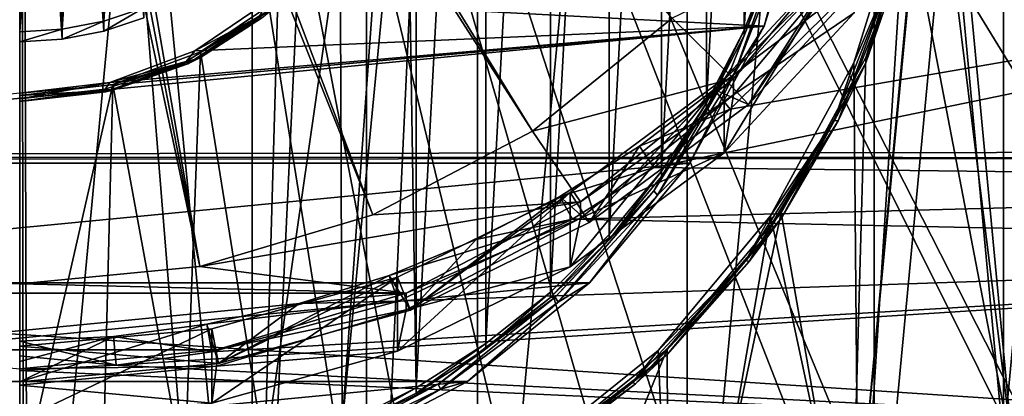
# Model space of a CAD drawing. Header units: metres. Extents: x -105 to 105, y -117 to 62.
# Tile 19 of 256: x 0 to 6.83, y -100.24 to -97.63. Entities that reach past the tile are written whole.
import ezdxf

# ---------------------------------------------------------------- set-up
doc = ezdxf.new("R2010")
doc.units = ezdxf.units.M
doc.layers.add('solid_509432_AD150_SW0001', color=7, linetype='CONTINUOUS')
doc.layers.add('solid_509432_AD150_SW0001_01', color=7, linetype='CONTINUOUS')

msp = doc.modelspace()

# ---------------------------------------------------------------- linework, layer by layer
at = {"layer": 'solid_509432_AD150_SW0001'}
for points in [[(0, -86.724808, 14.3), (0, -110.232567, 14.3), (-13.803509, -96.100266, 13.938542)], [(-3.951538, -99.456787, -11.21124), (4.646513, -98.625519, -11.372822), (-4.646513, -98.625519, -11.372822)], [(-3.10471, -100.139, -11.078632), (3.951538, -99.456787, -11.21124), (-3.951538, -99.456787, -11.21124)], [(2.678813, -99.528488, 1.603804), (-2.6788, -99.528488, 1.603805), (-1.365547, -99.91954, 1.679816)], [(-2.138568, -100.645927, -10.980095), (3.10471, -100.139, -11.078632), (-3.10471, -100.139, -11.078632)]]:
    msp.add_3dface(points, dxfattribs=at)
at = {"layer": 'solid_509432_AD150_SW0001_01'}
for points in [[(0.039266, -110.232498, 14.298972), (0, -110.232567, 14.3), (0, -86.724808, 14.3)], [(0.078531, -110.232353, 14.297944), (0.039266, -110.232498, 14.298972), (0, -86.724808, 14.3)], [(1.894032, -110.106239, 14.250403), (0.078531, -110.232353, 14.297944), (0, -86.724808, 14.3)], [(2.252559, -110.053284, 14.241014), (1.894032, -110.106239, 14.250403), (0, -86.724808, 14.3)], [(3.678516, -109.747154, 14.203674), (2.252559, -110.053284, 14.241014), (0, -86.724808, 14.3)], [(4.360078, -109.544518, 14.185827), (3.678516, -109.747154, 14.203674), (0, -86.724808, 14.3)], [(5.402349, -109.159042, 14.158534), (4.360078, -109.544518, 14.185827), (0, -86.724808, 14.3)], [(6.348855, -108.722786, 14.133749), (5.402349, -109.159042, 14.158534), (0, -86.724808, 14.3)], [(7.030257, -108.352364, 14.115906), (6.348855, -108.722786, 14.133749), (0, -86.724808, 14.3)], [(8.166643, -107.614807, 14.086149), (7.030257, -108.352364, 14.115906), (0, -86.724808, 14.3)], [(8.537849, -107.336838, 14.076428), (8.166643, -107.614807, 14.086149), (0, -86.724808, 14.3)], [(9.7505, -106.271057, 14.044674), (8.537849, -107.336838, 14.076428), (0, -86.724808, 14.3)], [(9.889147, -106.131042, 14.041043), (9.7505, -106.271057, 14.044674), (0, -86.724808, 14.3)], [(11.043266, -104.765884, 14.010822), (9.889147, -106.131042, 14.041043), (0, -86.724808, 14.3)], [(11.972957, -103.28717, 13.986477), (11.043266, -104.765884, 14.010822), (0, -86.724808, 14.3)], [(12.040571, -103.160103, 13.984707), (11.972957, -103.28717, 13.986477), (0, -86.724808, 14.3)], [(12.704166, -101.692276, 13.96733), (12.040571, -103.160103, 13.984707), (0, -86.724808, 14.3)], [(12.845992, -101.307617, 13.963615), (12.704166, -101.692276, 13.96733), (0, -86.724808, 14.3)], [(13.235838, -100.021713, 13.953407), (12.845992, -101.307617, 13.963615), (0, -86.724808, 14.3)], [(13.427615, -99.18084, 13.948385), (13.235838, -100.021713, 13.953407), (0, -86.724808, 14.3)], [(13.577004, -98.333656, 13.944473), (13.427615, -99.18084, 13.948385), (0, -86.724808, 14.3)], [(13.780916, -96.442459, 13.939134), (13.577004, -98.333656, 13.944473), (0, -86.724808, 14.3)], [(1.611768, -87.092163, -13.649404), (0, -104.222679, -10.319569), (0, -86.946037, -13.677807)], [(1.611768, -87.092163, -13.649404), (1.611823, -104.076538, -10.347975), (0, -104.222679, -10.319569)], [(1.611768, -87.092163, -13.649404), (2.403865, -87.274582, -13.613945), (1.611823, -104.076538, -10.347975)], [(2.403865, -87.274582, -13.613945), (2.403925, -103.894112, -10.383434), (1.611823, -104.076538, -10.347975)], [(2.403865, -87.274582, -13.613945), (3.175023, -87.527878, -13.564708), (2.403925, -103.894112, -10.383434)], [(3.175023, -87.527878, -13.564708), (3.175081, -103.640808, -10.432672), (2.403925, -103.894112, -10.383434)], [(3.175023, -87.527878, -13.564708), (4.629381, -88.237953, -13.426684), (3.175081, -103.640808, -10.432672)], [(4.629381, -88.237953, -13.426684), (4.629447, -102.930717, -10.5707), (3.175081, -103.640808, -10.432672)], [(4.629381, -88.237953, -13.426684), (5.926248, -89.198532, -13.239967), (4.629447, -102.930717, -10.5707)], [(5.926248, -89.198532, -13.239967), (5.926301, -101.970139, -10.757418), (4.629447, -102.930717, -10.5707)], [(5.926248, -89.198532, -13.239967), (7.0211, -90.376724, -13.01095), (5.926301, -101.970139, -10.757418)], [(5.819589, -89.31134, -13.183316), (6.893521, -100.687965, -10.971923), (6.893521, -90.467735, -12.958534)], [(6.26168, -95.57785, -11.965229), (6.893521, -100.687965, -10.971923), (5.819589, -89.31134, -13.183316)], [(7.0211, -90.376724, -13.01095), (7.02114, -100.791939, -10.986436), (5.926301, -101.970139, -10.757418)], [(6.35, -95.508034, -11.606037), (6.82304, -90.450165, -12.589187), (6.82304, -100.565903, -10.622887)], [(6.82304, -90.450165, -12.589187), (7.653642, -91.766983, -12.333223), (6.82304, -100.565903, -10.622887)], [(2.680314, -95.827499, -11.543939), (2.749992, -90.832405, -12.514888), (2.749992, -100.183662, -10.697186)], [(2.749992, -90.832405, -12.514888), (3.232814, -91.14019, -12.45506), (2.749992, -100.183662, -10.697186)], [(3.232814, -91.14019, -12.45506), (3.232814, -99.875877, -10.757014), (2.749992, -100.183662, -10.697186)], [(3.232814, -91.14019, -12.45506), (3.680216, -91.495827, -12.38593), (3.232814, -99.875877, -10.757014)], [(3.680216, -91.495827, -12.38593), (3.680216, -99.520233, -10.826144), (3.232814, -99.875877, -10.757014)], [(3.680216, -91.495827, -12.38593), (4.087297, -91.895432, -12.308255), (3.680216, -99.520233, -10.826144)], [(7.653642, -91.766983, -12.333223), (7.653642, -99.249084, -10.878851), (6.82304, -100.565903, -10.622887)], [(4.087297, -91.895432, -12.308255), (4.087297, -99.120636, -10.903819), (3.680216, -99.520233, -10.826144)], [(4.087297, -91.895432, -12.308255), (4.449596, -92.334618, -12.222887), (4.087297, -99.120636, -10.903819)], [(4.449596, -92.334618, -12.222887), (4.449596, -98.68145, -10.989187), (4.087297, -99.120636, -10.903819)], [(4.449596, -92.334618, -12.222887), (4.763144, -92.808563, -12.13076), (4.449596, -98.68145, -10.989187)], [(4.763144, -92.808563, -12.13076), (4.763144, -98.207497, -11.081314), (4.449596, -98.68145, -10.989187)], [(4.763144, -92.808563, -12.13076), (5.024504, -93.312096, -12.032885), (4.763144, -98.207497, -11.081314)], [(0, -93.29937, -12.035357), (0.29368, -93.318268, -12.031685), (0, -97.71669, -11.176717)], [(0.29368, -93.318268, -12.031685), (0.29368, -97.6978, -11.180389), (0, -97.71669, -11.176717)], [(0.29368, -93.318268, -12.031685), (0.582337, -93.374626, -12.020729), (0.29368, -97.6978, -11.180389)], [(5.024504, -93.312096, -12.032885), (5.024504, -97.703972, -11.17919), (4.763144, -98.207497, -11.081314)], [(5.024504, -93.312096, -12.032885), (5.230814, -93.839676, -11.930333), (5.024504, -97.703972, -11.17919)], [(0.29368, -97.767616, -11.539581), (0, -93.369194, -12.394548), (0, -97.786514, -11.535909)], [(0.29368, -97.767616, -11.539581), (0.29368, -93.388084, -12.390876), (0, -93.369194, -12.394548)], [(0.336453, -93.397583, 2.711956), (0.229013, -93.441269, 2.720448), (2.449121, -98.984375, 1.498039)], [(0.582337, -93.374626, -12.020729), (0.582337, -97.641434, -11.191345), (0.29368, -97.6978, -11.180389)], [(0.582337, -97.711258, -11.550537), (0.582337, -93.44445, -12.37992), (0.29368, -93.388084, -12.390876)], [(0.29368, -97.767616, -11.539581), (0.582337, -97.711258, -11.550537), (0.29368, -93.388084, -12.390876)], [(0.435609, -93.337936, 2.700362), (0.336453, -93.397583, 2.711956), (3.555664, -98.403786, 1.385184)], [(0.336453, -93.397583, 2.711956), (2.449121, -98.984375, 1.498039), (3.555664, -98.403786, 1.385184)], [(0.435609, -93.337936, 2.700362), (3.555664, -98.403786, 1.385184), (4.525538, -97.622444, 1.233307)], [(0.582337, -93.374626, -12.020729), (0.86103, -93.467491, -12.002678), (0.582337, -97.641434, -11.191345)], [(0.115934, -93.467918, 2.725628), (0, -93.476875, 2.727369), (1.24849, -99.341881, 1.567531)], [(0.229013, -93.441269, 2.720448), (0.115934, -93.467918, 2.725628), (1.24849, -99.341881, 1.567531)], [(0.229013, -93.441269, 2.720448), (1.24849, -99.341881, 1.567531), (2.449121, -98.984375, 1.498039)], [(0.582337, -97.711258, -11.550537), (0.86103, -97.618393, -11.568588), (0.582337, -93.44445, -12.37992)], [(0.86103, -93.467491, -12.002678), (0.86103, -97.548569, -11.209396), (0.582337, -97.641434, -11.191345)], [(0, -93.476875, 2.727369), (0, -99.462578, 1.590992), (1.24849, -99.341881, 1.567531)], [(5.230814, -93.839676, -11.930333), (5.230814, -97.176392, -11.281741), (5.024504, -97.703972, -11.17919)], [(6.35, -95.508034, -11.606037), (6.82304, -100.565903, -10.622887), (5.760088, -101.71048, -10.400404)], [(6.227986, -96.724098, -11.369658), (6.35, -95.508034, -11.606037), (5.760088, -101.71048, -10.400404)], [(6.141364, -96.777, -11.732138), (6.893521, -100.687965, -10.971923), (6.26168, -95.57785, -11.965229)], [(2.680314, -95.827499, -11.543939), (2.749992, -100.183662, -10.697186), (2.237041, -100.440224, -10.647317)], [(2.524544, -96.447876, -11.42335), (2.680314, -95.827499, -11.543939), (2.237041, -100.440224, -10.647317)], [(-18.524509, -96.082024, 17.200001), (-18.370701, -98.581535, 17.200001), (18.524509, -96.082024, 17.200001)], [(-18.370701, -98.581535, 17.200001), (18.376259, -98.538971, 17.200001), (18.524509, -96.082024, 17.200001)], [(2.222056, -97.013626, -11.313379), (2.524544, -96.447876, -11.42335), (2.237041, -100.440224, -10.647317)], [(5.48094, -96.648056, -11.757201), (1.731871, -97.496803, -11.592223), (5.16293, -97.677132, -11.557171)], [(5.48094, -96.648056, -11.757201), (5.16293, -97.677132, -11.557171), (5.329527, -97.057877, -11.632185)], [(5.866635, -97.893425, -11.142364), (6.227986, -96.724098, -11.369658), (5.760088, -101.71048, -10.400404)], [(5.866635, -97.893425, -11.142364), (6.227986, -96.76226, -11.565984), (6.227986, -96.724098, -11.369658)], [(4.397091, -98.657471, 5.206602), (13.474086, -98.761803, 5.46902), (13.558937, -96.759697, 5.082114)], [(4.926869, -98.25267, 5.142049), (4.397091, -98.657471, 5.206602), (13.558937, -96.759697, 5.082114)], [(5.869636, -97.316048, 4.985137), (4.926869, -98.25267, 5.142049), (13.558937, -96.759697, 5.082114)], [(5.785038, -97.930069, -11.508004), (5.819589, -101.844368, -10.747142), (6.141364, -96.777, -11.732138)], [(6.068069, -97.26416, -11.59214), (5.785038, -97.930069, -11.508004), (6.141364, -96.777, -11.732138)], [(6.141364, -96.777, -11.732138), (5.819589, -101.844368, -10.747142), (6.893521, -100.687965, -10.971923)], [(6.227986, -96.76226, -11.565984), (5.866635, -97.931587, -11.338689), (6.097454, -97.261421, -11.534228)], [(5.866635, -97.893425, -11.142364), (5.866635, -97.931587, -11.338689), (6.227986, -96.76226, -11.565984)], [(2.222056, -97.013626, -11.313379), (2.237041, -100.440224, -10.647317), (1.699582, -100.642738, -10.607951)], [(1.790431, -97.491882, -11.220416), (2.222056, -97.013626, -11.313379), (1.699582, -100.642738, -10.607951)], [(4.525538, -97.622444, 1.233307), (4.949742, -98.038979, 1.314272), (5.820224, -96.997795, 1.111887)], [(5.820239, -97.112259, 0.522906), (5.820224, -96.997795, 1.111887), (4.949742, -98.038979, 1.314272)], [(5.785664, -97.068245, 3.264886), (4.884379, -98.038765, 3.453536), (5.052728, -98.220192, 3.488801)], [(4.88438, -98.553947, 0.803142), (4.884379, -98.038765, 3.453536), (5.785664, -97.068245, 3.264886)], [(5.785652, -97.583443, 0.614495), (4.88438, -98.553947, 0.803142), (5.785664, -97.068245, 3.264886)], [(5.300159, -97.038727, -11.577453), (4.960147, -97.993835, -11.450253), (4.932816, -97.969528, -11.396523)], [(5.300159, -97.038727, -11.577453), (4.932816, -97.969528, -11.396523), (5.230811, -97.214561, -11.478065)], [(5.300159, -97.038727, -11.577453), (5.329527, -97.057877, -11.632185), (4.960147, -97.993835, -11.450253)], [(5.16293, -97.677132, -11.557171), (4.960147, -97.993835, -11.450253), (5.329527, -97.057877, -11.632185)], [(5.785664, -97.068245, 3.264886), (5.052728, -98.220192, 3.488801), (5.98513, -97.216179, 3.293642)], [(4.949749, -98.153458, 0.725295), (5.820239, -97.112259, 0.522906), (4.949742, -98.038979, 1.314272)], [(5.785652, -97.583443, 0.614495), (5.820239, -97.112259, 0.522906), (4.949749, -98.153458, 0.725295)], [(5.052728, -98.220192, 3.488801), (4.816799, -98.116501, 5.103009), (5.741437, -97.205482, 4.951276)], [(5.869636, -97.316048, 4.985137), (5.741437, -97.205482, 4.951276), (4.816799, -98.116501, 5.103009)], [(4.932816, -97.969528, -11.396523), (5.0245, -97.742142, -11.375513), (5.230811, -97.214561, -11.478065)], [(5.230814, -97.176392, -11.281741), (5.230811, -97.214561, -11.478065), (5.0245, -97.742142, -11.375513)], [(5.230814, -97.176392, -11.281741), (5.0245, -97.742142, -11.375513), (5.024504, -97.703972, -11.17919)], [(5.98513, -97.216179, 3.293642), (5.052728, -98.220192, 3.488801), (5.741437, -97.205482, 4.951276)], [(6.068069, -97.26416, -11.59214), (5.647502, -98.329819, -11.384996), (5.785038, -97.930069, -11.508004)], [(5.674851, -98.332245, -11.326081), (5.647502, -98.329819, -11.384996), (6.068069, -97.26416, -11.59214)], [(6.097454, -97.261421, -11.534228), (5.674851, -98.332245, -11.326081), (6.068069, -97.26416, -11.59214)], [(5.866635, -97.931587, -11.338689), (5.674851, -98.332245, -11.326081), (6.097454, -97.261421, -11.534228)], [(5.869636, -97.316048, 4.985137), (4.816799, -98.116501, 5.103009), (4.926869, -98.25267, 5.142049)], [(1.657802, -97.609993, -11.524918), (1.213716, -97.847885, -11.523978), (1.731871, -97.496803, -11.592223)], [(5.16293, -97.677132, -11.557171), (1.731871, -97.496803, -11.592223), (1.213716, -97.847885, -11.523978)], [(1.254753, -97.854843, -11.149864), (1.790431, -97.530045, -11.416741), (1.790431, -97.491882, -11.220416)], [(1.254753, -97.854843, -11.149864), (1.790431, -97.491882, -11.220416), (1.699582, -100.642738, -10.607951)], [(0.582337, -97.711258, -11.550537), (0.582337, -97.641434, -11.191345), (0.86103, -97.548569, -11.209396)], [(0.582337, -97.711258, -11.550537), (0.86103, -97.548569, -11.209396), (0.86103, -97.618393, -11.568588)], [(1.67685, -97.62249, -11.464044), (1.790431, -97.530045, -11.416741), (1.254753, -97.892998, -11.346189)], [(1.254753, -97.854843, -11.149864), (1.254753, -97.892998, -11.346189), (1.790431, -97.530045, -11.416741)], [(1.657802, -97.609993, -11.524918), (1.153657, -97.920944, -11.464474), (1.213716, -97.847885, -11.523978)], [(1.166912, -97.937019, -11.402905), (1.153657, -97.920944, -11.464474), (1.657802, -97.609993, -11.524918)], [(1.166912, -97.937019, -11.402905), (1.657802, -97.609993, -11.524918), (1.67685, -97.62249, -11.464044)], [(1.166912, -97.937019, -11.402905), (1.67685, -97.62249, -11.464044), (1.254753, -97.892998, -11.346189)], [(4.525538, -97.622444, 1.233307), (3.555664, -98.403786, 1.385184), (4.949742, -98.038979, 1.314272)], [(5.785652, -97.583443, 0.614495), (4.949749, -98.153458, 0.725295), (4.88438, -98.553947, 0.803142)], [(-4.646513, -98.625519, -11.372822), (5.16293, -97.677132, -11.557171), (0, -98.141548, -11.466897)], [(-4.646513, -98.625519, -11.372822), (4.646513, -98.625519, -11.372822), (5.16293, -97.677132, -11.557171)], [(5.16293, -97.677132, -11.557171), (0.625022, -98.067047, -11.481378), (0, -98.141548, -11.466897)], [(0, -97.786514, -11.535909), (0, -97.71669, -11.176717), (0.29368, -97.6978, -11.180389)], [(0.29368, -97.767616, -11.539581), (0, -97.786514, -11.535909), (0.29368, -97.6978, -11.180389)], [(0.29368, -97.767616, -11.539581), (0.29368, -97.6978, -11.180389), (0.582337, -97.641434, -11.191345)], [(0.29368, -97.767616, -11.539581), (0.582337, -97.641434, -11.191345), (0.582337, -97.711258, -11.550537)], [(5.16293, -97.677132, -11.557171), (1.213716, -97.847885, -11.523978), (0.625022, -98.067047, -11.481378)], [(5.16293, -97.677132, -11.557171), (4.646513, -98.625519, -11.372822), (4.960147, -97.993835, -11.450253)], [(5.024504, -97.703972, -11.17919), (5.0245, -97.742142, -11.375513), (4.76314, -98.245667, -11.277637)], [(5.024504, -97.703972, -11.17919), (4.76314, -98.245667, -11.277637), (4.763144, -98.207497, -11.081314)], [(4.932816, -97.969528, -11.396523), (4.76314, -98.245667, -11.277637), (5.0245, -97.742142, -11.375513)], [(1.153657, -97.920944, -11.464474), (0.625022, -98.067047, -11.481378), (1.213716, -97.847885, -11.523978)], [(0.646152, -98.081413, -11.105824), (1.254753, -97.892998, -11.346189), (1.254753, -97.854843, -11.149864)], [(0.646152, -98.081413, -11.105824), (1.254753, -97.854843, -11.149864), (1.143504, -100.789001, -10.57952)], [(1.166912, -97.937019, -11.402905), (1.254753, -97.892998, -11.346189), (0.646152, -98.119576, -11.302149)], [(0.646152, -98.081413, -11.105824), (0.646152, -98.119576, -11.302149), (1.254753, -97.892998, -11.346189)], [(1.254753, -97.854843, -11.149864), (1.699582, -100.642738, -10.607951), (1.143504, -100.789001, -10.57952)], [(5.279832, -98.971085, -10.932888), (5.866635, -97.931587, -11.338689), (5.866635, -97.893425, -11.142364)], [(5.279832, -98.971085, -10.932888), (5.866635, -97.893425, -11.142364), (5.760088, -101.71048, -10.400404)], [(1.153657, -97.920944, -11.464474), (0.591663, -98.113983, -11.426951), (0.625022, -98.067047, -11.481378)], [(0.598461, -98.132271, -11.364951), (0.591663, -98.113983, -11.426951), (1.153657, -97.920944, -11.464474)], [(0.598461, -98.132271, -11.364951), (1.153657, -97.920944, -11.464474), (1.166912, -97.937019, -11.402905)], [(0.598461, -98.132271, -11.364951), (1.166912, -97.937019, -11.402905), (0.646152, -98.119576, -11.302149)], [(4.932816, -97.969528, -11.396523), (4.421856, -98.847237, -11.284369), (4.39749, -98.818222, -11.231553)], [(4.932816, -97.969528, -11.396523), (4.39749, -98.818222, -11.231553), (4.76314, -98.245667, -11.277637)], [(4.932816, -97.969528, -11.396523), (4.960147, -97.993835, -11.450253), (4.421856, -98.847237, -11.284369)], [(5.206397, -98.992737, -11.301441), (5.819589, -101.844368, -10.747142), (5.785038, -97.930069, -11.508004)], [(5.647502, -98.329819, -11.384996), (5.206397, -98.992737, -11.301441), (5.785038, -97.930069, -11.508004)], [(5.866635, -97.931587, -11.338689), (5.279832, -99.009247, -11.129213), (5.674851, -98.332245, -11.326081)], [(5.279832, -98.971085, -10.932888), (5.279832, -99.009247, -11.129213), (5.866635, -97.931587, -11.338689)], [(3.555664, -98.403786, 1.385184), (3.889069, -98.893463, 1.480367), (4.949742, -98.038979, 1.314272)], [(4.884379, -98.038765, 3.453536), (3.816624, -98.830292, 3.607394), (3.948231, -99.03894, 3.647951)], [(3.816632, -99.345474, 0.956999), (3.816624, -98.830292, 3.607394), (4.884379, -98.038765, 3.453536)], [(4.88438, -98.553947, 0.803142), (3.816632, -99.345474, 0.956999), (4.884379, -98.038765, 3.453536)], [(4.949749, -98.153458, 0.725295), (4.949742, -98.038979, 1.314272), (3.889069, -98.893463, 1.480367)], [(4.884379, -98.038765, 3.453536), (3.948231, -99.03894, 3.647951), (5.052728, -98.220192, 3.488801)], [(4.646513, -98.625519, -11.372822), (4.421856, -98.847237, -11.284369), (4.960147, -97.993835, -11.450253)], [(0, -98.17942, -11.414231), (0, -98.141548, -11.466897), (0.625022, -98.067047, -11.481378)], [(0.591663, -98.113983, -11.426951), (0, -98.17942, -11.414231), (0.625022, -98.067047, -11.481378)], [(0.646152, -98.081413, -11.105824), (0, -98.158424, -11.090853), (0.646152, -98.119576, -11.302149)], [(0.646152, -98.081413, -11.105824), (0.5749, -100.877403, -10.562337), (0, -100.906982, -10.556587)], [(0.646152, -98.081413, -11.105824), (0, -100.906982, -10.556587), (0, -98.158424, -11.090853)], [(0.646152, -98.081413, -11.105824), (1.143504, -100.789001, -10.57952), (0.5749, -100.877403, -10.562337)], [(0, -98.198463, -11.352085), (0, -98.17942, -11.414231), (0.591663, -98.113983, -11.426951)], [(0, -98.198463, -11.352085), (0.591663, -98.113983, -11.426951), (0.598461, -98.132271, -11.364951)], [(0.598461, -98.132271, -11.364951), (0.646152, -98.119576, -11.302149), (0, -98.196587, -11.287178)], [(0, -98.158424, -11.090853), (0, -98.196587, -11.287178), (0.646152, -98.119576, -11.302149)], [(0, -98.198463, -11.352085), (0.598461, -98.132271, -11.364951), (0, -98.196587, -11.287178)], [(3.889062, -99.00795, 0.891392), (4.949749, -98.153458, 0.725295), (3.889069, -98.893463, 1.480367)], [(4.88438, -98.553947, 0.803142), (4.949749, -98.153458, 0.725295), (3.889062, -99.00795, 0.891392)], [(3.948231, -99.03894, 3.647951), (4.29771, -98.509605, 5.165162), (4.816799, -98.116501, 5.103009)], [(5.052728, -98.220192, 3.488801), (3.948231, -99.03894, 3.647951), (4.816799, -98.116501, 5.103009)], [(4.926869, -98.25267, 5.142049), (4.816799, -98.116501, 5.103009), (4.29771, -98.509605, 5.165162)], [(4.39749, -98.818222, -11.231553), (4.449594, -98.71962, -11.185512), (4.76314, -98.245667, -11.277637)], [(4.763144, -98.207497, -11.081314), (4.76314, -98.245667, -11.277637), (4.449594, -98.71962, -11.185512)], [(4.763144, -98.207497, -11.081314), (4.449594, -98.71962, -11.185512), (4.449596, -98.68145, -10.989187)], [(4.926869, -98.25267, 5.142049), (4.29771, -98.509605, 5.165162), (4.397091, -98.657471, 5.206602)], [(5.647502, -98.329819, -11.384996), (5.034616, -99.301483, -11.196125), (5.206397, -98.992737, -11.301441)], [(5.058998, -99.308609, -11.136295), (5.034616, -99.301483, -11.196125), (5.647502, -98.329819, -11.384996)], [(5.674851, -98.332245, -11.326081), (5.058998, -99.308609, -11.136295), (5.647502, -98.329819, -11.384996)], [(5.279832, -99.009247, -11.129213), (5.058998, -99.308609, -11.136295), (5.674851, -98.332245, -11.326081)], [(3.555664, -98.403786, 1.385184), (2.449121, -98.984375, 1.498039), (3.889069, -98.893463, 1.480367)], [(3.948231, -99.03894, 3.647951), (3.745949, -98.856995, 5.217568), (4.29771, -98.509605, 5.165162)], [(4.397091, -98.657471, 5.206602), (4.29771, -98.509605, 5.165162), (3.745949, -98.856995, 5.217568)], [(-18.370701, -98.581535, 17.200001), (18.369675, -98.589645, 17.200001), (18.376259, -98.538971, 17.200001)], [(-18.370701, -98.581535, 17.200001), (-18.367374, -98.606789, 17.200001), (18.369675, -98.589645, 17.200001)], [(-18.367374, -98.606789, 17.200001), (17.887283, -100.991478, 17.200001), (18.369675, -98.589645, 17.200001)], [(4.88438, -98.553947, 0.803142), (3.889062, -99.00795, 0.891392), (3.816632, -99.345474, 0.956999)], [(-18.367374, -98.606789, 17.200001), (-17.874126, -101.039688, 17.200001), (17.887283, -100.991478, 17.200001)], [(-3.951538, -99.456787, -11.21124), (3.951538, -99.456787, -11.21124), (4.646513, -98.625519, -11.372822)], [(4.397091, -98.657471, 5.206602), (3.745949, -98.856995, 5.217568), (3.833698, -99.015862, 5.261236)], [(4.397091, -98.657471, 5.206602), (3.833698, -99.015862, 5.261236), (13.474086, -98.761803, 5.46902)], [(4.646513, -98.625519, -11.372822), (3.951538, -99.456787, -11.21124), (4.421856, -98.847237, -11.284369)], [(4.449596, -98.68145, -10.989187), (4.449594, -98.71962, -11.185512), (4.087296, -99.158798, -11.100143)], [(4.449596, -98.68145, -10.989187), (4.087296, -99.158798, -11.100143), (4.087297, -99.120636, -10.903819)], [(4.39749, -98.818222, -11.231553), (4.087296, -99.158798, -11.100143), (4.449594, -98.71962, -11.185512)], [(3.833698, -99.015862, 5.261236), (13.43098, -99.214821, 5.555928), (13.474086, -98.761803, 5.46902)], [(3.816624, -98.830292, 3.607394), (2.618919, -99.41571, 3.721187), (2.709306, -99.644516, 3.765663)], [(2.618923, -99.930893, 1.070793), (2.618919, -99.41571, 3.721187), (3.816624, -98.830292, 3.607394)], [(3.816632, -99.345474, 0.956999), (2.618923, -99.930893, 1.070793), (3.816624, -98.830292, 3.607394)], [(3.816624, -98.830292, 3.607394), (2.709306, -99.644516, 3.765663), (3.948231, -99.03894, 3.647951)], [(2.709306, -99.644516, 3.765663), (3.165652, -99.156067, 5.259799), (3.745949, -98.856995, 5.217568)], [(3.948231, -99.03894, 3.647951), (2.709306, -99.644516, 3.765663), (3.745949, -98.856995, 5.217568)], [(3.833698, -99.015862, 5.261236), (3.745949, -98.856995, 5.217568), (3.165652, -99.156067, 5.259799)], [(4.39749, -98.818222, -11.231553), (3.732983, -99.589012, -11.140182), (3.712414, -99.555908, -11.088161)], [(4.39749, -98.818222, -11.231553), (3.712414, -99.555908, -11.088161), (4.087296, -99.158798, -11.100143)], [(4.39749, -98.818222, -11.231553), (4.421856, -98.847237, -11.284369), (3.732983, -99.589012, -11.140182)], [(3.951538, -99.456787, -11.21124), (3.732983, -99.589012, -11.140182), (4.421856, -98.847237, -11.284369)], [(1.24849, -99.341881, 1.567531), (2.678813, -99.528488, 1.603804), (3.889069, -98.893463, 1.480367)], [(2.449121, -98.984375, 1.498039), (1.24849, -99.341881, 1.567531), (3.889069, -98.893463, 1.480367)], [(3.889062, -99.00795, 0.891392), (3.889069, -98.893463, 1.480367), (2.678813, -99.528488, 1.603804)], [(4.427676, -99.924179, -11.120388), (4.547479, -102.787369, -10.563841), (5.206397, -98.992737, -11.301441)], [(5.034616, -99.301483, -11.196125), (4.427676, -99.924179, -11.120388), (5.206397, -98.992737, -11.301441)], [(4.490128, -99.915665, -10.74928), (5.279832, -99.009247, -11.129213), (5.279832, -98.971085, -10.932888)], [(4.490128, -99.915665, -10.74928), (5.279832, -98.971085, -10.932888), (4.500984, -102.643837, -10.218977)], [(5.279832, -98.971085, -10.932888), (5.760088, -101.71048, -10.400404), (4.500984, -102.643837, -10.218977)], [(5.206397, -98.992737, -11.301441), (4.547479, -102.787369, -10.563841), (5.819589, -101.844368, -10.747142)], [(3.833698, -99.015862, 5.261236), (3.165652, -99.156067, 5.259799), (2.561209, -99.404549, 5.291504)], [(3.833698, -99.015862, 5.261236), (2.561209, -99.404549, 5.291504), (2.623776, -99.582253, 5.339056)], [(3.833698, -99.015862, 5.261236), (2.623776, -99.582253, 5.339056), (13.43098, -99.214821, 5.555928)], [(2.6788, -99.642975, 1.014828), (3.889062, -99.00795, 0.891392), (2.678813, -99.528488, 1.603804)], [(3.816632, -99.345474, 0.956999), (3.889062, -99.00795, 0.891392), (2.6788, -99.642975, 1.014828)], [(5.279832, -99.009247, -11.129213), (4.490128, -99.953827, -10.945605), (5.058998, -99.308609, -11.136295)], [(4.490128, -99.915665, -10.74928), (4.490128, -99.953827, -10.945605), (5.279832, -99.009247, -11.129213)], [(4.087297, -99.120636, -10.903819), (3.680218, -99.558395, -11.02247), (3.680216, -99.520233, -10.826144)], [(4.087297, -99.120636, -10.903819), (4.087296, -99.158798, -11.100143), (3.680218, -99.558395, -11.02247)], [(2.709306, -99.644516, 3.765663), (2.561209, -99.404549, 5.291504), (3.165652, -99.156067, 5.259799)], [(3.712414, -99.555908, -11.088161), (3.680218, -99.558395, -11.02247), (4.087296, -99.158798, -11.100143)], [(0.669881, -100.02774, 5.373528), (13.219624, -100.669304, 5.833012), (13.43098, -99.214821, 5.555928)], [(1.333469, -99.935059, 5.373214), (0.669881, -100.02774, 5.373528), (13.43098, -99.214821, 5.555928)], [(2.623776, -99.582253, 5.339056), (1.333469, -99.935059, 5.373214), (13.43098, -99.214821, 5.555928)], [(7.653642, -99.249084, -10.878851), (6.823047, -100.604057, -10.819214), (6.82304, -100.565903, -10.622887)], [(7.653642, -99.249084, -10.878851), (7.653646, -99.287239, -11.075177), (6.823047, -100.604057, -10.819214)], [(5.034616, -99.301483, -11.196125), (4.250283, -100.146042, -11.031959), (4.427676, -99.924179, -11.120388)], [(4.270866, -100.157265, -10.971334), (4.250283, -100.146042, -11.031959), (5.034616, -99.301483, -11.196125)], [(5.058998, -99.308609, -11.136295), (4.270866, -100.157265, -10.971334), (5.034616, -99.301483, -11.196125)], [(4.490128, -99.953827, -10.945605), (4.270866, -100.157265, -10.971334), (5.058998, -99.308609, -11.136295)], [(6.823047, -100.604057, -10.819214), (7.653646, -99.287239, -11.075177), (7.413628, -99.760025, -11.048486)], [(1.24849, -99.341881, 1.567531), (0, -99.462578, 1.590992), (2.678813, -99.528488, 1.603804)], [(1.378134, -100.016312, 3.837932), (1.937359, -99.600471, 5.312498), (2.561209, -99.404549, 5.291504)], [(2.709306, -99.644516, 3.765663), (1.378134, -100.016312, 3.837932), (2.561209, -99.404549, 5.291504)], [(2.623776, -99.582253, 5.339056), (2.561209, -99.404549, 5.291504), (1.937359, -99.600471, 5.312498)], [(3.816632, -99.345474, 0.956999), (2.6788, -99.642975, 1.014828), (2.618923, -99.930893, 1.070793)], [(-3.10471, -100.139, -11.078632), (3.10471, -100.139, -11.078632), (3.951538, -99.456787, -11.21124)], [(0, -99.462578, 1.590992), (-2.6788, -99.528488, 1.603805), (2.678813, -99.528488, 1.603804)], [(2.618919, -99.41571, 3.721187), (1.332113, -99.775101, 3.791045), (1.378134, -100.016312, 3.837932)], [(1.332118, -100.290283, 1.140652), (1.332113, -99.775101, 3.791045), (2.618919, -99.41571, 3.721187)], [(2.618923, -99.930893, 1.070793), (1.332118, -100.290283, 1.140652), (2.618919, -99.41571, 3.721187)], [(2.618919, -99.41571, 3.721187), (1.378134, -100.016312, 3.837932), (2.709306, -99.644516, 3.765663)], [(3.951538, -99.456787, -11.21124), (3.10471, -100.139, -11.078632), (3.732983, -99.589012, -11.140182)], [(2.678813, -99.528488, 1.603804), (-1.365547, -99.91954, 1.679816), (1.365561, -99.919533, 1.679816)], [(2.6788, -99.642975, 1.014828), (2.678813, -99.528488, 1.603804), (1.365561, -99.919533, 1.679816)], [(3.680216, -99.520233, -10.826144), (3.232819, -99.91404, -10.953341), (3.232814, -99.875877, -10.757014)], [(3.680216, -99.520233, -10.826144), (3.680218, -99.558395, -11.02247), (3.232819, -99.91404, -10.953341)], [(2.623776, -99.582253, 5.339056), (1.937359, -99.600471, 5.312498), (1.298593, -99.742424, 5.322569)], [(2.623776, -99.582253, 5.339056), (1.298593, -99.742424, 5.322569), (1.333469, -99.935059, 5.373214)], [(1.378134, -100.016312, 3.837932), (1.298593, -99.742424, 5.322569), (1.937359, -99.600471, 5.312498)], [(3.712414, -99.555908, -11.088161), (2.916989, -100.193901, -11.022604), (2.900915, -100.157471, -10.971231)], [(3.712414, -99.555908, -11.088161), (2.900915, -100.157471, -10.971231), (3.680218, -99.558395, -11.02247)], [(2.900915, -100.157471, -10.971231), (3.232819, -99.91404, -10.953341), (3.680218, -99.558395, -11.02247)], [(3.712414, -99.555908, -11.088161), (3.732983, -99.589012, -11.140182), (2.916989, -100.193901, -11.022604)], [(3.10471, -100.139, -11.078632), (2.916989, -100.193901, -11.022604), (3.732983, -99.589012, -11.140182)], [(1.365547, -100.034027, 1.09084), (2.6788, -99.642975, 1.014828), (1.365561, -99.919533, 1.679816)], [(2.618923, -99.930893, 1.070793), (2.6788, -99.642975, 1.014828), (1.365547, -100.034027, 1.09084)], [(0.650551, -99.829201, 5.32165), (1.298593, -99.742424, 5.322569), (0, -100.14167, 3.862299)], [(1.378134, -100.016312, 3.837932), (0, -100.14167, 3.862299), (1.298593, -99.742424, 5.322569)], [(1.333469, -99.935059, 5.373214), (1.298593, -99.742424, 5.322569), (0.650551, -99.829201, 5.32165)], [(1.332113, -99.775101, 3.791045), (0, -99.896263, 3.814597), (1.378134, -100.016312, 3.837932)], [(0, -100.411446, 1.164203), (0, -99.896263, 3.814597), (1.332113, -99.775101, 3.791045)], [(1.332118, -100.290283, 1.140652), (0, -100.411446, 1.164203), (1.332113, -99.775101, 3.791045)], [(6.557739, -100.959908, -10.815252), (7.413628, -99.760025, -11.048486), (6.581129, -100.99012, -10.867834)], [(6.823047, -100.604057, -10.819214), (7.413628, -99.760025, -11.048486), (6.557739, -100.959908, -10.815252)], [(7.413628, -99.760025, -11.048486), (7.44007, -99.785965, -11.101898), (6.581129, -100.99012, -10.867834)], [(6.893521, -100.687965, -10.971923), (6.581129, -100.99012, -10.867834), (7.44007, -99.785965, -11.101898)], [(-0.000331, -99.961151, 5.33939), (0.669881, -100.02774, 5.373528), (0, -99.860291, 5.309862)], [(0.650551, -99.829201, 5.32165), (0, -100.14167, 3.862299), (0, -100.000977, 4.586085)], [(0.650551, -99.829201, 5.32165), (0, -100.000977, 4.586085), (0, -99.860291, 5.309862)], [(0.669881, -100.02774, 5.373528), (0.650551, -99.829201, 5.32165), (0, -99.860291, 5.309862)], [(1.333469, -99.935059, 5.373214), (0.650551, -99.829201, 5.32165), (0.669881, -100.02774, 5.373528)], [(3.232814, -99.875877, -10.757014), (2.75, -100.221825, -10.893513), (2.749992, -100.183662, -10.697186)], [(3.232814, -99.875877, -10.757014), (3.232819, -99.91404, -10.953341), (2.75, -100.221825, -10.893513)], [(1.365561, -99.919533, 1.679816), (-1.365547, -99.91954, 1.679816), (0, -100.051552, 1.705477)], [(0, -99.896263, 3.814597), (0, -100.14167, 3.862299), (1.378134, -100.016312, 3.837932)], [(1.365547, -100.034027, 1.09084), (1.365561, -99.919533, 1.679816), (0, -100.051552, 1.705477)], [(2.618923, -99.930893, 1.070793), (1.365547, -100.034027, 1.09084), (1.332118, -100.290283, 1.140652)], [(2.900915, -100.157471, -10.971231), (2.75, -100.221825, -10.893513), (3.232819, -99.91404, -10.953341)], [(4.490128, -99.915665, -10.74928), (4.500984, -102.643837, -10.218977), (3.088606, -103.33419, -10.084785)], [(3.527871, -100.690857, -10.598598), (4.490128, -99.915665, -10.74928), (3.088606, -103.33419, -10.084785)], [(3.478803, -100.688591, -10.971801), (4.547479, -102.787369, -10.563841), (4.427676, -99.924179, -11.120388)], [(4.250283, -100.146042, -11.031959), (3.478803, -100.688591, -10.971801), (4.427676, -99.924179, -11.120388)], [(3.527871, -100.690857, -10.598598), (4.490128, -99.953827, -10.945605), (4.490128, -99.915665, -10.74928)], [(4.490128, -99.953827, -10.945605), (3.527871, -100.729019, -10.794923), (4.270866, -100.157265, -10.971334)], [(3.527871, -100.690857, -10.598598), (3.527871, -100.729019, -10.794923), (4.490128, -99.953827, -10.945605)], [(6.79971, -101.182266, -10.895116), (7.02114, -100.791939, -10.986436), (7.687181, -99.938118, -11.136955)], [(6.79971, -101.182266, -10.895116), (7.687181, -99.938118, -11.136955), (6.849483, -101.214996, -10.844584)], [(-0.000331, -99.961151, 5.33939), (-0.000091, -100.063652, 5.362637), (0.669881, -100.02774, 5.373528)], [(0.669881, -100.02774, 5.373528), (-0.000091, -100.063652, 5.362637), (13.219624, -100.669304, 5.833012)], [(-0.000091, -100.063652, 5.362637), (0, -104.110405, 6.149248), (13.219624, -100.669304, 5.833012)], [(1.365547, -100.034027, 1.09084), (0, -100.051552, 1.705477), (0, -100.166039, 1.116501)], [(1.332118, -100.290283, 1.140652), (1.365547, -100.034027, 1.09084), (0, -100.166039, 1.116501)], [(-2.138568, -100.645927, -10.980095), (2.138568, -100.645927, -10.980095), (3.10471, -100.139, -11.078632)], [(2.900915, -100.157471, -10.971231), (2.001659, -100.641304, -10.935637), (1.99063, -100.602409, -10.884743)], [(2.900915, -100.157471, -10.971231), (1.99063, -100.602409, -10.884743), (2.75, -100.221825, -10.893513)], [(2.900915, -100.157471, -10.971231), (2.916989, -100.193901, -11.022604), (2.001659, -100.641304, -10.935637)], [(3.10471, -100.139, -11.078632), (2.138568, -100.645927, -10.980095), (2.916989, -100.193901, -11.022604)], [(4.250283, -100.146042, -11.031959), (3.321212, -100.834755, -10.898087), (3.478803, -100.688591, -10.971801)], [(3.337295, -100.849312, -10.836814), (3.321212, -100.834755, -10.898087), (4.250283, -100.146042, -11.031959)], [(4.270866, -100.157265, -10.971334), (3.337295, -100.849312, -10.836814), (4.250283, -100.146042, -11.031959)], [(3.527871, -100.729019, -10.794923), (3.337295, -100.849312, -10.836814), (4.270866, -100.157265, -10.971334)], [(1.332118, -100.290283, 1.140652), (0, -100.166039, 1.116501), (0, -100.411446, 1.164203)], [(1.99063, -100.602409, -10.884743), (2.237051, -100.478378, -10.843643), (2.75, -100.221825, -10.893513)], [(2.138568, -100.645927, -10.980095), (2.001659, -100.641304, -10.935637), (2.916989, -100.193901, -11.022604)], [(2.749992, -100.183662, -10.697186), (2.237051, -100.478378, -10.843643), (2.237041, -100.440224, -10.647317)], [(2.749992, -100.183662, -10.697186), (2.75, -100.221825, -10.893513), (2.237051, -100.478378, -10.843643)]]:
    msp.add_3dface(points, dxfattribs=at)

doc.saveas('drawing.dxf')
